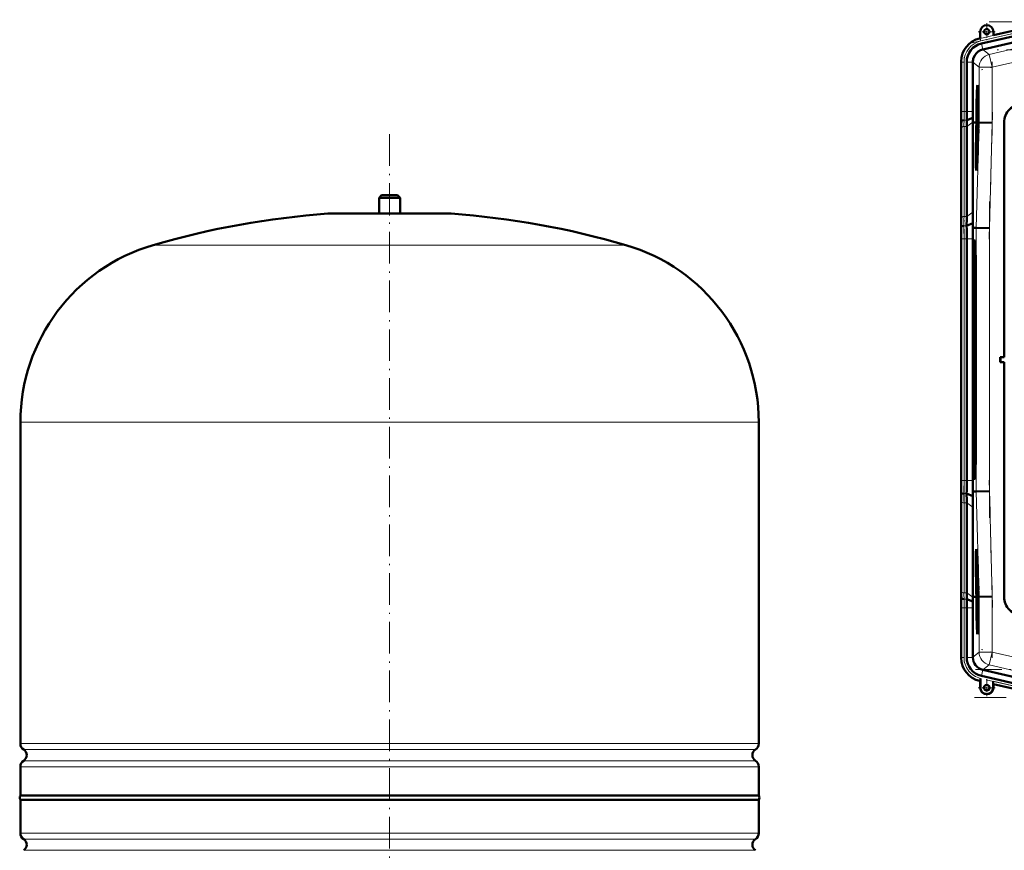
# Model space of a CAD drawing. Extents: x -1595 to 1972, y -1757 to 691.
# Tile 52 of 59: x 885 to 1258, y 133 to 449. Entities that reach past the tile are written whole.
import ezdxf

# ---------------------------------------------------------------- set-up
doc = ezdxf.new("R2010")
doc.units = 0
doc.linetypes.add('DASHDOT', pattern=[18.5, 12, -3, 0.5, -3])

msp = doc.modelspace()

# ---------------------------------------------------------------- linework, layer by layer
at = {"color": 7, "linetype": 'DASHDOT', "lineweight": 18}
for p, q in [((1246.08, 439.83), (1283.28, 448.42)), ((1252.51, 447.86), (1604.13, 447.86)), ((1286.21, 438.11), (1249.62, 429.66)), ((1604.1, 437.16), (1252.82, 437.16)), ((1243.03, 411.91), (1243.03, 434.47)), ((1253.73, 432.72), (1253.73, 407.44)), ((1253.84, 413.63), (1252.58, 365.41)), ((1025.19, 405.16), (1025.19, -99.13)), ((1252.69, 379.63), (1252.69, 259.67)), ((1243.03, 264.62), (1243.03, 374.68)), ((1252.58, 273.88), (1253.84, 225.66)), ((1253.73, 231.85), (1253.73, 206.58)), ((1243.03, 204.82), (1243.03, 227.39)), ((1286.21, 201.19), (1249.62, 209.64)), ((1664.34, 202.14), (1247.35, 202.14)), ((1251.48, 198.22), (1282.79, 190.99)), ((1247.01, 191.43), (1664.68, 191.43))]:
    msp.add_line(p, q, dxfattribs=at)
at = {"color": 7, "lineweight": 18}
for p, q in [((1249.17, 441.57), (1279.74, 448.63)), ((1279.97, 447.65), (1249.39, 440.59)), ((1249.16, 441.6), (1249.17, 441.57)), ((1249.39, 440.59), (1249.17, 441.57)), ((1280.97, 442.03), (1252.61, 435.48)), ((1250.14, 437.35), (1249.63, 439.59)), ((1252.61, 435.48), (1250.23, 437.37)), ((1253.73, 430.61), (1282.1, 437.16)), ((1252.61, 435.48), (1253.73, 430.61)), ((1242.03, 432.59), (1241.99, 432.59)), ((1242.03, 413.79), (1242.03, 432.59)), ((1243.03, 432.59), (1242.03, 432.59)), ((1243.03, 432.59), (1243.03, 413.79)), ((1246.36, 432.59), (1244.06, 432.59)), ((1246.36, 432.5), (1248.74, 430.61)), ((1248.74, 430.61), (1253.73, 430.61)), ((1248.74, 430.61), (1248.74, 409.62)), ((1253.73, 409.55), (1253.73, 430.61)), ((1242.03, 413.79), (1241.99, 413.79)), ((1243.03, 413.79), (1242.03, 413.79)), ((1243.03, 413.79), (1244.06, 413.79)), ((1244.06, 413.79), (1246.36, 413.79)), ((1242.02, 409.65), (1241.97, 409.65)), ((1242.03, 373.31), (1242.03, 407.45)), ((1243.03, 408.13), (1243.03, 373.99)), ((1243.03, 408.13), (1244.06, 408.13)), ((1243.05, 410.48), (1244.08, 410.48)), ((1244.06, 408.13), (1246.4, 409.79)), ((1248.74, 409.62), (1247.69, 369.63)), ((1252.69, 369.56), (1253.73, 409.55)), ((1258.24, 409.65), (1258.31, 409.58)), ((1025.19, 375.08), (1001.83, 375.08)), ((1048.56, 375.08), (1025.19, 375.08)), ((1243.03, 373.99), (1244.06, 373.99)), ((1244.06, 373.99), (1246.41, 375.65)), ((1243, 370.48), (1244.03, 370.48)), ((1247.69, 369.63), (1247.69, 269.67)), ((1252.69, 269.73), (1252.69, 369.56)), ((1025.19, 363.14), (935.59, 363.14)), ((1114.79, 363.14), (1025.19, 363.14)), ((1241.99, 365.51), (1242.03, 365.51)), ((1243.03, 365.51), (1242.03, 365.51)), ((1242.03, 273.79), (1242.03, 365.51)), ((1243.03, 365.51), (1244.06, 365.51)), ((1243.03, 365.51), (1243.03, 273.79)), ((1244.06, 365.51), (1246.36, 365.51)), ((1247.25, 364.81), (1246.79, 364.83)), ((1247.39, 362.76), (1247.29, 362.66)), ((1246.52, 354.65), (1247.08, 354.65)), ((1025.19, 295.94), (885.19, 295.94)), ((1165.19, 295.94), (1025.19, 295.94)), ((1247.08, 284.65), (1246.52, 284.65)), ((1247.29, 276.64), (1247.39, 276.53)), ((1242.03, 273.79), (1241.99, 273.79)), ((1242.03, 273.79), (1243.03, 273.79)), ((1244.06, 273.79), (1243.03, 273.79)), ((1246.36, 273.79), (1244.06, 273.79)), ((1247.25, 274.49), (1246.79, 274.46)), ((1247.69, 269.67), (1248.74, 229.68)), ((1253.73, 229.75), (1252.69, 269.73)), ((1242.03, 265.99), (1242.03, 231.85)), ((1244.03, 268.82), (1243, 268.82)), ((1244.06, 265.3), (1243.03, 265.3)), ((1243.03, 231.16), (1243.03, 265.3)), ((1246.41, 263.64), (1244.06, 265.3)), ((1242.02, 229.65), (1241.97, 229.65)), ((1244.06, 231.16), (1243.03, 231.16)), ((1244.08, 228.82), (1243.05, 228.82)), ((1246.4, 229.51), (1244.06, 231.16)), ((1248.74, 229.68), (1248.74, 208.69)), ((1253.73, 208.69), (1253.73, 229.75)), ((1258.24, 229.64), (1258.31, 229.71)), ((1242.03, 225.51), (1241.99, 225.51)), ((1243.03, 225.51), (1242.03, 225.51)), ((1242.03, 206.7), (1242.03, 225.51)), ((1243.03, 225.51), (1244.06, 225.51)), ((1243.03, 206.7), (1243.03, 225.51)), ((1246.36, 225.51), (1244.06, 225.51)), ((1242.03, 206.7), (1241.99, 206.7)), ((1242.03, 206.7), (1243.03, 206.7)), ((1246.36, 206.7), (1244.06, 206.7)), ((1248.74, 208.69), (1246.36, 206.79)), ((1248.74, 208.69), (1253.73, 208.69)), ((1253.73, 208.69), (1252.61, 203.82)), ((1282.1, 202.14), (1253.73, 208.69)), ((1250.14, 201.94), (1249.63, 199.7)), ((1250.23, 201.92), (1252.61, 203.82)), ((1280.97, 197.27), (1252.61, 203.82)), ((1249.17, 197.73), (1249.16, 197.69)), ((1249.23, 195.19), (1249.16, 195.19)), ((1249.2, 197.72), (1249.17, 197.73)), ((1279.97, 191.64), (1254.09, 197.62)), ((1254.09, 195.19), (1254.16, 195.19)), ((1254.13, 196.58), (1279.74, 190.67)), ((885.19, 173.98), (1025.19, 173.98)), ((1025.19, 173.98), (1165.19, 173.98)), ((1025.19, 171.7), (886.44, 171.7)), ((1163.95, 171.7), (1025.19, 171.7)), ((1025.19, 165.22), (885.19, 165.22)), ((886.44, 167.49), (1025.19, 167.49)), ((1025.19, 167.49), (1163.95, 167.49)), ((1165.19, 165.22), (1025.19, 165.22)), ((885.19, 139.98), (1165.19, 139.98)), ((886.44, 137.7), (1163.95, 137.7)), ((886.44, 133.49), (1163.95, 133.49))]:
    msp.add_line(p, q, dxfattribs=at)
at = {"color": 7, "lineweight": 50}
for p, q in [((1279.73, 448.66), (1254.16, 442.76)), ((1280.2, 446.65), (1249.63, 439.59)), ((1280.7, 444.41), (1250.23, 437.37)), ((1249.16, 441.6), (1248.96, 441.56)), ((1249.16, 444.1), (1249.16, 441.6)), ((1254.16, 442.76), (1254.16, 444.1)), ((1250.14, 437.35), (1250.23, 437.37)), ((1241.99, 432.79), (1241.99, 413.79)), ((1244.06, 432.59), (1244.06, 413.79)), ((1246.36, 432.5), (1246.36, 432.59)), ((1246.36, 432.5), (1246.36, 413.79)), ((1248.16, 422.08), (1248.35, 422.13)), ((1248.34, 416.2), (1248.32, 413.69)), ((1248.36, 416.2), (1248.34, 416.2)), ((1248.34, 414.32), (1248.36, 416.2)), ((1248.36, 416.2), (1248.41, 416.2)), ((1248.37, 414.63), (1248.42, 414.62)), ((1244.08, 410.48), (1246.37, 411.43)), ((1248.32, 413.69), (1248.45, 413.68)), ((1248.32, 412.04), (1248.36, 412.04)), ((1248.33, 411.31), (1248.32, 412.04)), ((1248.32, 410.82), (1248.33, 411.31)), ((1248.32, 410.82), (1248.48, 410.82)), ((1248.33, 413.74), (1248.39, 413.74)), ((1248.33, 411.31), (1248.38, 411.31)), ((1248.35, 413.29), (1248.46, 413.29)), ((1248.36, 412.07), (1248.35, 411.75)), ((1248.35, 411.75), (1248.36, 411.81)), ((1248.35, 411.75), (1248.39, 411.75)), ((1248.36, 411.81), (1248.37, 411.88)), ((1248.36, 411.81), (1248.39, 411.81)), ((1248.37, 410.87), (1248.41, 412)), ((1248.37, 411.88), (1248.4, 411.88)), ((1248.38, 411.36), (1248.37, 410.87)), ((1248.37, 410.87), (1248.48, 410.87)), ((1248.4, 412.01), (1248.38, 411.36)), ((1248.4, 414.23), (1248.39, 413.73)), ((1248.39, 413.73), (1248.45, 413.73)), ((1248.39, 413.09), (1248.46, 413.09)), ((1248.41, 412), (1248.47, 412)), ((1242.02, 409.65), (1242.05, 410.08)), ((1244.06, 408.13), (1244.06, 373.99)), ((1246.41, 409.65), (1246.4, 409.79)), ((1246.41, 375.65), (1246.41, 409.65)), ((1247.36, 409.63), (1246.41, 409.65)), ((1247.74, 409.63), (1247.36, 409.63)), ((1247.58, 409.62), (1247.58, 409.63)), ((1247.74, 409.63), (1247.58, 409.63)), ((1247.74, 409.62), (1247.58, 409.62)), ((1247.69, 407.66), (1247.74, 409.62)), ((1247.78, 409.62), (1247.73, 407.66)), ((1247.77, 407.66), (1247.83, 409.62)), ((1247.78, 409.63), (1247.78, 409.63)), ((1247.83, 409.63), (1247.78, 409.63)), ((1247.78, 409.63), (1247.83, 409.63)), ((1247.83, 409.62), (1247.78, 409.62)), ((1248.28, 409.09), (1248.39, 410.18)), ((1248.29, 409.5), (1248.28, 409.09)), ((1248.28, 409.09), (1248.48, 409.09)), ((1248.28, 407.58), (1248.32, 407.58)), ((1248.29, 406.87), (1248.28, 407.58)), ((1248.4, 410.59), (1248.29, 409.5)), ((1248.31, 408.85), (1248.47, 408.84)), ((1248.35, 407.22), (1248.32, 407.03)), ((1248.34, 407.71), (1248.36, 407.71)), ((1248.36, 408.65), (1248.35, 407.22)), ((1248.38, 408.65), (1248.36, 408.65)), ((1248.36, 406.82), (1248.38, 408.65)), ((1248.38, 408.65), (1248.47, 408.65)), ((1248.39, 410.18), (1248.4, 410.59)), ((1248.39, 410.18), (1248.49, 410.18)), ((1248.4, 410.59), (1248.49, 410.59)), ((1248.49, 409.62), (1248.44, 407.66)), ((1248.52, 407.15), (1248.47, 407.15)), ((1248.47, 407.15), (1248.52, 407.15)), ((1248.53, 409.63), (1248.49, 409.63)), ((1248.53, 409.62), (1248.49, 409.62)), ((1248.53, 409.62), (1248.49, 409.62)), ((1248.5, 408.17), (1248.53, 409.62)), ((1248.5, 408.17), (1248.54, 408.17)), ((1248.54, 408.17), (1248.5, 408.17)), ((1248.58, 409.62), (1248.54, 408.17)), ((1248.58, 409.63), (1248.66, 409.63)), ((1248.64, 409.62), (1248.58, 409.62)), ((1248.64, 409.62), (1248.58, 409.62)), ((1248.66, 409.63), (1248.66, 409.62)), ((1248.74, 409.62), (1248.66, 409.62)), ((1253.73, 409.55), (1248.74, 409.62)), ((1258.24, 409.65), (1258.24, 320.65)), ((1258.31, 409.58), (1258.31, 320.58)), ((1241.99, 406.72), (1241.99, 372.58)), ((1241.99, 406.72), (1241.99, 372.58)), ((1248.25, 405.83), (1248.23, 403.31)), ((1248.23, 403.31), (1248.31, 403.31)), ((1248.24, 403.37), (1248.31, 403.37)), ((1248.27, 405.83), (1248.25, 405.83)), ((1248.25, 403.95), (1248.27, 405.83)), ((1248.27, 405.83), (1248.39, 405.83)), ((1248.28, 404.25), (1248.33, 404.25)), ((1248.29, 406.87), (1248.31, 406.87)), ((1248.29, 406.38), (1248.29, 406.87)), ((1248.29, 406.38), (1248.41, 406.38)), ((1248.31, 403.86), (1248.3, 403.36)), ((1248.31, 406.92), (1248.31, 406.43)), ((1248.31, 406.43), (1248.36, 406.82)), ((1248.31, 406.43), (1248.41, 406.42)), ((1248.33, 405.78), (1248.39, 405.78)), ((1248.34, 404.14), (1248.34, 404.6)), ((1248.36, 406.82), (1248.42, 406.82)), ((1248.24, 401.5), (1248.21, 401.2)), ((1248.21, 401.2), (1248.21, 400.75)), ((1248.23, 402.77), (1248.22, 402.23)), ((1248.22, 402.23), (1248.27, 402.23)), ((1248.29, 402.77), (1248.23, 402.77)), ((1247.73, 393.28), (1247.92, 393.23)), ((1022.19, 382.1), (1021.19, 381.1)), ((1021.19, 381.1), (1025.19, 381.1)), ((1021.19, 381.1), (1021.19, 375.1)), ((1022.19, 382.1), (1025.19, 382.1)), ((1025.19, 382.1), (1028.19, 382.1)), ((1025.19, 381.1), (1029.19, 381.1)), ((1028.19, 382.1), (1029.19, 381.1)), ((1029.19, 381.1), (1029.19, 375.1)), ((1002.19, 375.1), (1048.19, 375.1)), ((1021.19, 375.1), (1002.19, 375.1)), ((1048.19, 375.1), (1029.19, 375.1)), ((1241.97, 369.65), (1242, 370.08)), ((1244.03, 370.48), (1246.37, 371.45)), ((1246.34, 369.65), (1246.37, 371.45)), ((1246.34, 369.65), (1247.69, 369.63)), ((1252.69, 369.56), (1247.69, 369.63)), ((1241.99, 365.51), (1241.99, 273.79)), ((1244.06, 365.51), (1244.06, 273.79)), ((1246.36, 273.79), (1246.36, 365.51)), ((1247.23, 364.83), (1246.79, 364.83)), ((1247.28, 362.65), (1247.39, 362.77)), ((1247.4, 362.66), (1247.29, 362.66)), ((1246.52, 354.65), (1246.52, 284.65)), ((1247.08, 354.65), (1247.08, 284.65)), ((1247.5, 284.65), (1247.5, 354.65)), ((1256.81, 320.58), (1256.74, 320.65)), ((1258.24, 320.65), (1256.74, 320.65)), ((1256.74, 318.65), (1256.74, 320.65)), ((1256.81, 318.72), (1256.74, 318.65)), ((1256.74, 318.65), (1258.24, 318.65)), ((1258.31, 320.58), (1256.81, 320.58)), ((1256.81, 318.72), (1256.81, 320.58)), ((1256.81, 318.72), (1258.31, 318.72)), ((1258.24, 320.65), (1258.31, 320.58)), ((1258.24, 318.65), (1258.31, 318.72)), ((1258.24, 229.64), (1258.24, 318.65)), ((1258.31, 229.71), (1258.31, 318.72)), ((885.19, 173.98), (885.19, 295.94)), ((1165.19, 173.98), (1165.19, 295.94)), ((1247.28, 276.64), (1247.39, 276.53)), ((1247.29, 276.64), (1247.4, 276.64)), ((1246.79, 274.46), (1247.23, 274.46)), ((1242, 269.22), (1241.97, 269.65)), ((1246.34, 269.65), (1247.69, 269.67)), ((1246.37, 267.85), (1246.34, 269.65)), ((1252.69, 269.73), (1247.69, 269.67)), ((1241.99, 232.58), (1241.99, 266.72)), ((1241.99, 232.58), (1241.99, 266.72)), ((1246.37, 267.85), (1244.03, 268.82)), ((1244.06, 231.16), (1244.06, 265.3)), ((1246.41, 229.65), (1246.41, 263.64)), ((1247.73, 246.01), (1247.92, 246.07)), ((1248.21, 238.56), (1248.22, 237.71)), ((1248.22, 237.77), (1248.23, 237.97)), ((1248.22, 237.77), (1248.24, 237.77)), ((1248.22, 237.71), (1248.24, 237.71)), ((1248.24, 236.07), (1248.28, 236.07)), ((1248.27, 235.34), (1248.24, 236.07)), ((1248.28, 236.6), (1248.27, 236.94)), ((1248.27, 235.34), (1248.31, 235.34)), ((1248.27, 234.85), (1248.27, 235.34)), ((1248.28, 236.74), (1248.28, 236.6)), ((1248.28, 236.1), (1248.28, 235.78)), ((1248.28, 235.78), (1248.29, 235.83)), ((1248.28, 235.78), (1248.32, 235.78)), ((1248.29, 235.91), (1248.32, 235.91)), ((1248.29, 235.83), (1248.29, 235.91)), ((1248.29, 235.83), (1248.32, 235.83)), ((1248.31, 235.39), (1248.32, 234.9)), ((1247.74, 229.67), (1247.69, 231.63)), ((1247.73, 231.63), (1247.78, 229.67)), ((1247.83, 229.67), (1247.77, 231.64)), ((1248.34, 234.62), (1248.25, 233.53)), ((1248.25, 233.53), (1248.26, 233.12)), ((1248.26, 233.12), (1248.35, 234.21)), ((1248.26, 233.12), (1248.4, 233.12)), ((1248.27, 234.85), (1248.35, 234.85)), ((1248.28, 231.6), (1248.32, 231.6)), ((1248.3, 230.9), (1248.28, 231.6)), ((1248.29, 232.87), (1248.41, 232.88)), ((1248.32, 234.9), (1248.35, 234.9)), ((1248.34, 234.62), (1248.34, 234.85)), ((1248.34, 234.62), (1248.36, 234.62)), ((1248.35, 234.21), (1248.34, 234.62)), ((1248.34, 231.74), (1248.35, 231.74)), ((1248.35, 234.21), (1248.37, 234.21)), ((1248.35, 232.87), (1248.35, 233.12)), ((1248.35, 232.68), (1248.36, 231.25)), ((1248.36, 232.68), (1248.35, 232.68)), ((1248.36, 232.68), (1248.41, 232.68)), ((1248.38, 230.85), (1248.36, 232.68)), ((1248.44, 231.64), (1248.49, 229.68)), ((1248.52, 232.15), (1248.47, 232.15)), ((1248.47, 232.15), (1248.52, 232.15)), ((1242.05, 229.22), (1242.02, 229.65)), ((1246.37, 227.87), (1244.08, 228.82)), ((1246.4, 229.51), (1246.41, 229.65)), ((1247.36, 229.66), (1246.41, 229.65)), ((1247.74, 229.66), (1247.36, 229.66)), ((1247.78, 229.67), (1247.83, 229.67)), ((1248.28, 229.86), (1248.31, 227.34)), ((1248.3, 229.86), (1248.28, 229.86)), ((1248.3, 230.9), (1248.32, 230.9)), ((1248.31, 230.4), (1248.3, 230.9)), ((1248.3, 229.86), (1248.49, 229.86)), ((1248.31, 227.98), (1248.3, 229.86)), ((1248.31, 230.4), (1248.47, 230.41)), ((1248.32, 230.95), (1248.33, 230.45)), ((1248.36, 231.25), (1248.33, 231.06)), ((1248.33, 230.45), (1248.38, 230.85)), ((1248.33, 230.45), (1248.47, 230.46)), ((1248.34, 228.28), (1248.39, 228.28)), ((1248.36, 229.81), (1248.49, 229.81)), ((1248.37, 227.89), (1248.38, 227.39)), ((1248.38, 230.85), (1248.46, 230.85)), ((1248.4, 228.63), (1248.48, 228.63)), ((1248.49, 229.68), (1248.53, 229.68)), ((1248.5, 231.13), (1248.54, 231.13)), ((1248.54, 231.13), (1248.5, 231.13)), ((1248.53, 229.68), (1248.5, 231.13)), ((1248.54, 231.13), (1248.58, 229.68)), ((1248.74, 229.68), (1248.58, 229.68)), ((1253.73, 229.75), (1248.74, 229.68)), ((1241.99, 206.5), (1241.99, 225.51)), ((1244.06, 206.7), (1244.06, 225.51)), ((1246.36, 206.79), (1246.36, 225.51)), ((1248.31, 227.34), (1248.47, 227.34)), ((1248.31, 226.8), (1248.32, 226.26)), ((1248.41, 226.8), (1248.31, 226.8)), ((1248.32, 227.39), (1248.38, 227.39)), ((1248.4, 226.26), (1248.32, 225.23)), ((1248.32, 226.26), (1248.4, 226.26)), ((1248.32, 225.23), (1248.33, 224.66)), ((1248.33, 224.66), (1248.42, 223.67)), ((1248.34, 224.95), (1248.36, 225.14)), ((1248.34, 224.95), (1248.44, 224.95)), ((1248.36, 224.77), (1248.34, 224.95)), ((1248.36, 225.14), (1248.42, 225.99)), ((1248.43, 224.01), (1248.36, 224.77)), ((1248.38, 227.39), (1248.48, 227.39)), ((1248.41, 226.8), (1248.47, 226.8)), ((1248.42, 225.99), (1248.41, 226.8)), ((1248.42, 225.99), (1248.46, 225.99)), ((1248.34, 223.64), (1248.34, 223.09)), ((1248.42, 223.64), (1248.34, 223.64)), ((1248.34, 223.09), (1248.41, 223.1)), ((1248.16, 217.21), (1248.35, 217.16)), ((1246.36, 206.79), (1246.36, 206.7)), ((1250.14, 201.94), (1250.23, 201.92)), ((1250.23, 201.92), (1280.7, 194.89)), ((1249.23, 198.36), (1249.22, 198.03)), ((1249.23, 195.19), (1249.23, 198.74)), ((1249.23, 198.74), (1249.23, 198.36)), ((1280.2, 192.64), (1249.63, 199.7)), ((1249.16, 197.69), (1248.96, 197.74)), ((1249.2, 197.72), (1249.16, 197.69)), ((1249.16, 195.19), (1249.16, 197.69)), ((1254.09, 197.62), (1254.09, 195.19)), ((1254.16, 196.54), (1254.13, 196.58)), ((1279.73, 190.64), (1254.16, 196.54)), ((1254.16, 196.54), (1254.16, 195.19)), ((885.19, 154.3), (885.19, 165.22)), ((1165.19, 154.3), (1165.19, 165.22)), ((885.19, 154.3), (1025.19, 154.3)), ((1025.19, 154.3), (1124.19, 154.3)), ((1124.19, 154.3), (1165.19, 154.3)), ((1165.19, 152.6), (885.19, 152.6)), ((885.19, 152.6), (885.19, 139.98)), ((1165.19, 139.98), (1165.19, 152.6))]:
    msp.add_line(p, q, dxfattribs=at)
at = {"color": 7, "linetype": 'DASHDOT', "lineweight": 18, "ltscale": 0.1625}
for p, q in [((1251.66, 447.35), (1251.66, 440.85)), ((1254.91, 444.1), (1248.41, 444.1)), ((1251.66, 198.44), (1251.66, 191.94)), ((1254.91, 195.19), (1248.41, 195.19))]:
    msp.add_line(p, q, dxfattribs=at)
at = {"color": 7, "linetype": 'DASHDOT', "lineweight": 18, "ltscale": 0.210416}
msp.add_line((1025.19, 382.8), (1025.19, 374.38), dxfattribs=at)
at = {"color": 7, "lineweight": 50}
for points in [[(1248.41, 416.13), (1248.38, 415.61), (1248.37, 415.09)], [(1248.37, 414.63), (1248.4, 415.58), (1248.41, 415.64), (1248.41, 415.66)], [(1248.39, 413.73), (1248.42, 414.24), (1248.43, 414.97)], [(1248.42, 414.96), (1248.41, 414.29), (1248.4, 414.24), (1248.4, 414.23)], [(1248.41, 415.66), (1248.42, 415.54), (1248.42, 414.96)], [(1248.35, 413.29), (1248.34, 413.24), (1248.33, 413.08), (1248.31, 412.02)], [(1248.31, 412.02), (1248.31, 410.97), (1248.32, 410.82)], [(1248.32, 412.04), (1248.34, 412.73), (1248.34, 412.78), (1248.34, 412.8)], [(1248.34, 412.8), (1248.35, 412.78), (1248.36, 412.55), (1248.36, 412.07)], [(1248.37, 412.57), (1248.36, 413.18), (1248.35, 413.27), (1248.35, 413.29)], [(1248.39, 413.09), (1248.37, 412.75), (1248.37, 412.57)], [(1248.37, 411.88), (1248.38, 412.53), (1248.39, 412.6)], [(1248.41, 412), (1248.4, 412.98), (1248.39, 413.09)], [(1248.39, 412.6), (1248.39, 412.58), (1248.4, 412.15), (1248.4, 412.01)], [(1248.27, 407.57), (1248.27, 406.52), (1248.29, 406.38)], [(1248.28, 407.58), (1248.3, 408.24), (1248.31, 408.35)], [(1248.31, 408.85), (1248.3, 408.73), (1248.29, 408.55)], [(1248.34, 407.71), (1248.33, 408.75), (1248.32, 408.82), (1248.31, 408.85)], [(1248.31, 408.35), (1248.32, 408.24), (1248.32, 407.58)], [(1248.33, 405.78), (1248.31, 405.6), (1248.28, 404.71)], [(1248.28, 404.25), (1248.31, 405.21), (1248.32, 405.27), (1248.32, 405.29)], [(1248.33, 404.59), (1248.32, 403.92), (1248.31, 403.87), (1248.31, 403.86)], [(1248.32, 405.29), (1248.33, 405.17), (1248.33, 404.59)], [(1248.34, 404.6), (1248.34, 405.56), (1248.33, 405.74), (1248.33, 405.78)], [(1248.25, 237.32), (1248.24, 237.27), (1248.23, 237.11), (1248.23, 236.05)], [(1248.23, 236.05), (1248.25, 234.99), (1248.27, 234.85)], [(1248.24, 236.07), (1248.25, 236.76), (1248.25, 236.81), (1248.25, 236.83)], [(1248.26, 237.21), (1248.26, 237.3), (1248.25, 237.32)], [(1248.25, 236.83), (1248.26, 236.81), (1248.27, 236.58), (1248.28, 236.1)], [(1248.29, 232.87), (1248.28, 232.76), (1248.27, 232.58)], [(1248.27, 231.6), (1248.29, 230.54), (1248.31, 230.4)], [(1248.28, 231.6), (1248.28, 232.27), (1248.3, 232.38)], [(1248.34, 231.74), (1248.31, 232.78), (1248.3, 232.85), (1248.29, 232.87)], [(1248.3, 232.38), (1248.31, 232.27), (1248.32, 231.61)], [(1248.36, 229.81), (1248.34, 229.63), (1248.33, 228.74)], [(1248.34, 228.28), (1248.35, 229.24), (1248.36, 229.3), (1248.36, 229.32)], [(1248.4, 228.63), (1248.38, 229.59), (1248.37, 229.77), (1248.36, 229.81)], [(1248.36, 229.32), (1248.37, 229.2), (1248.38, 228.62)], [(1248.38, 228.62), (1248.38, 227.95), (1248.38, 227.9), (1248.37, 227.89)], [(1248.38, 227.39), (1248.4, 227.9), (1248.4, 228.63)], [(1249.22, 198.03), (1249.2, 197.74), (1249.2, 197.72), (1249.2, 197.72)]]:
    msp.add_lwpolyline(points, dxfattribs=at)
for centre, radius in [((1251.66, 444.1), 1), ((1251.66, 195.19), 1.07), ((1251.66, 195.19), 1)]:
    msp.add_circle(centre, radius, dxfattribs=at)
for centre, radius, start, end in [((1251.66, 444.1), 2.5, 0, 180), ((1250.99, 432.8), 8.99, 102.9916, 180.0084), ((1251.24, 432.59), 7.18, 102.9916, 180.0083), ((1251.36, 432.51), 5, 104.049, 114.5678), ((1251.36, 432.5), 5, 160.173, 178.9467), ((1226.43, 415.04), 21.94, 356.5981, 358.9187), ((1190.12, 416.6), 58.27, 357.7578, 358.5115), ((1265.24, 409.65), 6.99, 89.9842, 180.0158), ((894.41, 413.7), 347.59, 359.3315, 0.0143), ((1599.32, 413.71), 357.33, 179.9869, 180.6511), ((1528.46, 413.72), 284.4, 179.9866, 180.6543), ((1446.72, 413.74), 200.36, 179.9856, 180.6608), ((1362.2, 412.8), 115.84, 180.6772, 181.4875), ((1248.2, 413.73), 0.129, 339.7839, 3.1342), ((1034.77, 406.47), 207.22, 0.0687, 0.8785), ((1454.64, 406.47), 212.65, 179.1437, 179.9328), ((1413.35, 407.93), 169.29, 179.1397, 179.9326), ((1278.84, 407.43), 30.57, 177.907, 179.7397), ((1230.37, 407.64), 17.96, 357.714, 359.8172), ((1214.97, 407.99), 33.37, 358.353, 359.5324), ((1248.11, 403.36), 0.129, 339.7839, 3.1342), ((1226.34, 404.67), 21.94, 356.5981, 358.9187), ((1190.02, 406.23), 58.27, 357.7578, 358.5115), ((1247.89, 403.45), 0.422, 347.665, 356.3447), ((1247.78, 393.34), 0.0799, 184.9657, 228.6663), ((1025.19, 55.94), 320, 94.1872, 106.2602), ((1002.19, 370.1), 5, 89.998, 94.1872), ((1048.19, 370.1), 5, 85.8128, 90.002), ((1025.19, 55.94), 320, 73.7398, 85.8128), ((993.54, 374.29), 250.51, 359.1277, 359.9315), ((945.11, 376.01), 301.3, 359.133, 359.9322), ((1034.63, 372.83), 207.36, 359.1212, 359.9305), ((823.99, 365.61), 420.07, 359.9858, 0.6638), ((894.92, 365.6), 347.08, 359.9853, 0.6691), ((720.43, 365.55), 525.92, 359.9957, 0.4468), ((955.19, 295.94), 70, 106.2602, 180), ((1095.19, 295.94), 70, 0, 73.7398), ((894.92, 273.7), 347.08, 359.3309, 0.0147), ((823.99, 273.69), 420.07, 359.3362, 0.0142), ((720.45, 273.75), 525.91, 359.5531, 0.0043), ((1034.63, 266.47), 207.36, 0.0695, 0.8788), ((993.54, 265.01), 250.51, 0.0685, 0.8723), ((945.02, 263.29), 301.39, 0.0679, 0.8668), ((1247.78, 245.95), 0.0805, 131.3824, 175.1607), ((1248.09, 237.76), 0.129, 340.7839, 4.1342), ((1275.28, 236.19), 26.99, 179.3878, 180.6002), ((1245.44, 235.63), 2.88, 355.3642, 0.8659), ((1243.38, 235.28), 4.95, 355.5549, 0.5649), ((1034.77, 232.83), 207.22, 359.1215, 359.9313), ((1454.64, 232.83), 212.65, 180.0672, 180.8563), ((1278.84, 232), 30.57, 178.907, 180.7397), ((1230.37, 231.35), 17.96, 358.714, 0.8172), ((1214.97, 231.43), 33.37, 359.353, 0.5324), ((894.41, 225.59), 347.59, 359.9857, 0.6685), ((1599.32, 225.59), 357.33, 179.3489, 180.0131), ((1413.35, 231.36), 169.29, 180.0674, 180.8603), ((1528.46, 225.57), 284.4, 179.3457, 180.0134), ((1446.75, 225.56), 200.39, 179.3393, 180.0144), ((1361.18, 226.52), 114.81, 178.509, 179.3265), ((1190.06, 229.24), 58.27, 358.7578, 359.5115), ((1226.39, 228.31), 21.94, 357.5981, 359.9187), ((1265.24, 229.64), 6.99, 179.9842, 270.0158), ((1248.19, 227.38), 0.129, 340.7839, 4.1342), ((1250.99, 206.5), 8.99, 179.9916, 257.0084), ((1251.24, 206.7), 7.18, 179.9917, 257.0084), ((1251.36, 206.8), 5, 181.055, 255.9535), ((1251.66, 195.19), 2.5, 180, 360), ((1251.66, 195.19), 2.43, 180, 360), ((887.89, 173.98), 2.7, 180, 237.421), ((1162.49, 173.98), 2.7, 302.579, 360), ((885.09, 169.6), 2.5, 302.579, 57.421), ((1165.29, 169.6), 2.5, 122.579, 237.421), ((887.89, 165.22), 2.7, 122.579, 180), ((1162.49, 165.22), 2.7, 0, 57.421), ((886.39, 153.45), 1.47, 144.7356, 215.2644), ((1163.99, 153.45), 1.47, 324.7356, 35.2644), ((887.89, 139.98), 2.7, 180, 237.421), ((1162.49, 139.98), 2.7, 302.579, 360), ((885.09, 135.6), 2.5, 302.579, 57.421), ((1165.29, 135.6), 2.5, 122.579, 237.421)]:
    msp.add_arc(centre, radius, start, end, dxfattribs=at)
at = {"color": 7, "lineweight": 18}
for centre, radius, start, end in [((1251.24, 432.59), 9.21, 102.9945, 180.0054), ((1251.24, 432.59), 8.21, 102.9937, 180.0062), ((1562.86, 413.72), 320.83, 179.987, 180.6502), ((1528.66, 413.72), 285.63, 179.9869, 180.6516), ((1432.94, 407.23), 190.91, 179.1449, 179.9328), ((1413.01, 407.93), 169.99, 179.143, 179.9328), ((993.11, 374.29), 249.92, 359.1254, 359.9311), ((1012.94, 373.59), 229.1, 359.1224, 359.9306), ((858.42, 365.6), 383.61, 359.9854, 0.6681), ((824.23, 365.61), 418.8, 359.9856, 0.6657), ((858.42, 273.69), 383.61, 359.3319, 0.0146), ((824.23, 273.69), 418.8, 359.3343, 0.0144), ((1012.94, 265.71), 229.1, 0.0694, 0.8776), ((993.11, 265), 249.92, 0.0689, 0.8746), ((1432.94, 232.07), 190.91, 180.0672, 180.8551), ((1562.86, 225.58), 320.83, 179.3498, 180.013), ((1413.01, 231.36), 169.99, 180.0672, 180.857), ((1528.66, 225.57), 285.63, 179.3484, 180.0131), ((1251.24, 206.7), 9.21, 179.995, 257.0049), ((1251.2, 206.7), 8.17, 179.9533, 198.521), ((1251.17, 206.67), 8.13, 198.374, 217.9741), ((1251.2, 206.65), 8.15, 217.7959, 237.3863), ((1251.23, 206.68), 8.18, 237.2765, 255.8645)]:
    msp.add_arc(centre, radius, start, end, dxfattribs=at)
at = {"color": 7, "lineweight": 50}
for centre, major_axis, ratio, start_param, end_param in [((1251.35, 432.5), (-3.11, -3.91), 0.999441, 4.242071, 5.038518), ((1248.16, 407.67), (0, 16.16), 0.026176, 6.280689, 7.732162), ((1248.16, 407.62), (0, -14.46), 0.026176, 3.147415, 4.572965), ((1248.16, 407.67), (0, 16.16), 0.026176, 4.834209, 6.280689), ((1248.16, 407.62), (0, -14.46), 0.026176, 1.710221, 3.147415), ((1248.16, 407.67), (0, 12.78), 0.026176, 6.280849, 7.699465), ((1248.16, 407.67), (0, 12.78), 0.026176, 4.866869, 6.280849), ((1248.62, 407.66), (0.09, 10.11), 0.026177, 1.252956, 1.277212), ((1248.62, 407.66), (0.09, 10.11), 0.026177, 0.957953, 0.980266), ((1243.05, 410.06), (1, 0), 0.414156, 1.573635, 3.109527), ((1248.11, 407.63), (-0.42, -16.16), 0.026173, 4.711319, 6.286309), ((1248.11, 407.73), (0.38, 14.44), 0.026173, 1.576165, 3.056709), ((1248.11, 407.64), (-0.33, -12.78), 0.026173, 4.711319, 6.283871), ((1248.11, 407.63), (-0.42, -16.16), 0.026173, 0.003123, 1.541551), ((1248.11, 407.73), (0.38, 14.44), 0.026173, 3.134882, 4.673197), ((1248.14, 407.66), (-0.14, -16.16), 0.026177, 4.590041, 4.591123), ((1248.11, 407.64), (-0.33, -12.78), 0.026173, 0.002779, 1.572781), ((1248.14, 407.66), (0.13, 14.45), 0.026177, 1.434302, 1.435128), ((1248.14, 407.66), (-0.11, -12.78), 0.026177, 4.557384, 4.557868), ((1248.14, 407.66), (0.11, 12.78), 0.026177, 1.416276, 1.417167), ((1248.62, 407.66), (0.09, 10.11), 0.026177, 1.428804, 1.45344), ((1248.14, 407.66), (-0.11, -12.78), 0.026177, 1.724883, 1.726259), ((1248.14, 407.66), (0.13, 14.45), 0.026177, 4.848514, 4.849727), ((1248.14, 407.66), (-0.14, -16.16), 0.026177, 1.692519, 1.693602), ((1248.62, 407.66), (0.09, 10.11), 0.026177, 1.698341, 1.75274), ((1243, 370.06), (1, 0), 0.414255, 1.573643, 3.109526), ((1246.79, 354.65), (0, 10.19), 0.026177, 0, 1.570796), ((1247.29, 354.65), (0, 8.01), 0.026177, 0.026189, 1.570796), ((1247.23, 354.65), (0, 10.19), 0.026177, 4.712389, 6.281573), ((1247.29, 354.65), (0, 8.01), 0.026177, 0, 0.026189), ((1246.79, 284.65), (0, 10.19), 0.026177, 1.570796, 3.141593), ((1247.29, 284.65), (0, 8.01), 0.026177, 1.570796, 3.115404), ((1247.23, 284.65), (0, 10.19), 0.026177, 3.143205, 4.712389), ((1247.29, 284.65), (0, 8.01), 0.026177, 3.115404, 3.141593), ((1243, 269.23), (1, 0), 0.414255, 3.173659, 4.709544), ((1248.11, 231.66), (-0.42, 16.16), 0.026173, 6.280576, 7.855052), ((1248.11, 231.66), (-0.42, 16.16), 0.026173, 4.741634, 6.280576), ((1248.11, 231.57), (0.38, -14.44), 0.026173, 3.226889, 4.707021), ((1248.11, 231.66), (-0.33, 12.78), 0.026173, 6.282843, 7.855052), ((1248.11, 231.57), (0.38, -14.44), 0.026173, 1.609988, 3.148207), ((1248.11, 231.66), (-0.33, 12.78), 0.026173, 4.710405, 6.280451), ((1243.05, 229.23), (1, 0), 0.414215, 3.173659, 4.709549), ((1248.14, 231.64), (0.14, -16.16), 0.026177, 4.834429, 4.834737), ((1248.16, 231.63), (0, -16.16), 0.026176, 4.834208, 6.285691), ((1248.16, 231.67), (0, 14.46), 0.026176, 1.709834, 3.133726), ((1248.16, 231.63), (0, -12.78), 0.026176, 4.866384, 6.285706), ((1248.16, 231.63), (0, -16.16), 0.026176, 0.002506, 1.449971), ((1248.16, 231.63), (0, -12.78), 0.026176, 0.00252, 1.417487), ((1248.16, 231.67), (0, 14.46), 0.026176, 3.133726, 4.574036), ((1248.62, 231.64), (0.09, -10.11), 0.026177, 4.834336, 4.888689), ((1248.62, 231.64), (0.09, -10.11), 0.026177, 5.150868, 5.21111), ((1254.13, 197.61), (0, -1.03), 0.034024, 4.704525, 6.240414)]:
    msp.add_ellipse(centre, major_axis=major_axis, ratio=ratio, start_param=start_param, end_param=end_param, dxfattribs=at)
at = {"color": 7, "lineweight": 18}
for centre, major_axis, ratio, start_param, end_param in [((1253.73, 430.61), (3.11, 3.91), 0.999441, 0.899117, 2.242476), ((1243.03, 407.43), (1, 0), 0.707107, 1.570796, 3.106686), ((1243.03, 373.28), (1, 0), 0.707107, 1.570796, 3.106686), ((1243.03, 266.01), (-1, 0), 0.707107, 0.034907, 1.570796), ((1243.03, 231.87), (-1, 0), 0.707107, 0.034907, 1.570796), ((1253.73, 208.69), (-3.11, 3.91), 0.999441, 0.899117, 2.242476)]:
    msp.add_ellipse(centre, major_axis=major_axis, ratio=ratio, start_param=start_param, end_param=end_param, dxfattribs=at)

doc.saveas('drawing.dxf')
